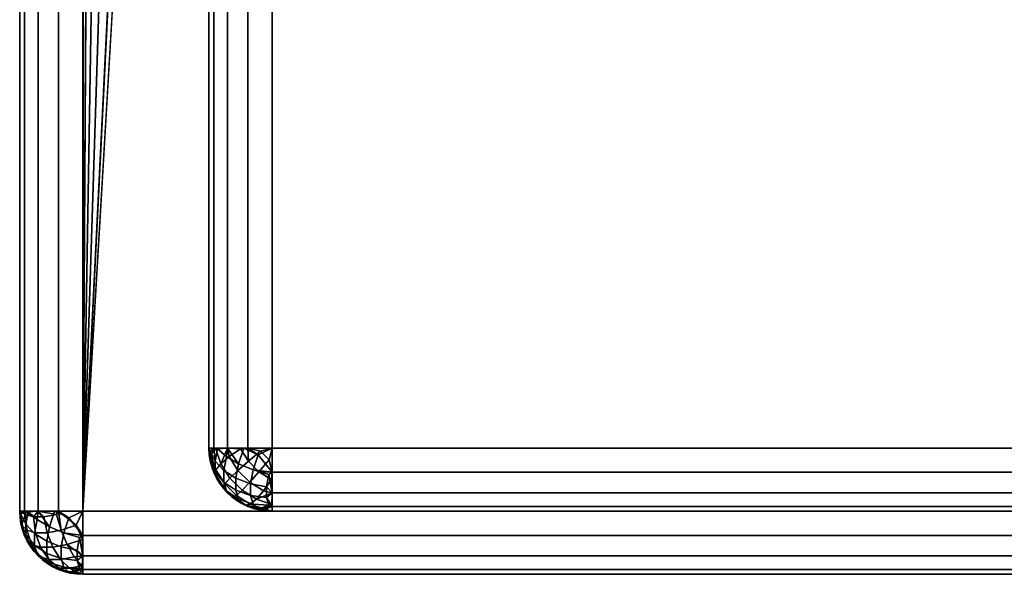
# Model space of a CAD drawing. Header units: millimetres. Extents: x -10 to 414, y -827 to 10.
# Tile 1 of 32: x 0 to 16, y -800 to -791. Entities that reach past the tile are written whole.
import ezdxf

# ---------------------------------------------------------------- set-up
doc = ezdxf.new("R2010")
doc.units = ezdxf.units.MM
doc.header["$MEASUREMENT"] = 0
for name, color, linetype, lineweight in [('0 Misc', 7, 'Continuous', 35), ('10 Raster Images', 7, 'Continuous', 35), ('5 Hatches', 7, 'Continuous', 35)]:
    doc.layers.add(name, color=color, linetype=linetype, lineweight=lineweight)

msp = doc.modelspace()

# ---------------------------------------------------------------- linework, layer by layer
at = {"layer": '0 Misc', "color": 160, "linetype": 'Continuous', "lineweight": 25}
for p, q in [((0, -1, 1194), (0, -799, 1194)), ((0, -799, 1174), (0, -1, 1174)), ((1, -799, 1195), (1, -1, 1195)), ((1, -781, 1173), (1, -799, 1173)), ((1, -799, 1173), (1.012, -781.156, 1173)), ((1, -799, 1173), (1.109, -781.454, 1173)), ((1, -799, 1173), (1.293, -781.707, 1173)), ((1, -799, 1173), (1.546, -781.891, 1173)), ((1, -799, 1173), (1.844, -781.988, 1173)), ((1, -799, 1173), (2, -782, 1173)), ((3, -784, 1169), (3, -798, 1169)), ((3, -798, 13.5), (3, -784, 13.5)), ((4, -784, 12.5), (4, -798, 12.5)), ((4, -798, 1170), (4, -784, 1170)), ((3, -798, 1169), (3, -798, 13.5)), ((4, -798, 12.5), (396, -798, 12.5)), ((396, -798, 1170), (4, -798, 1170)), ((0, -799, 1194), (0, -799, 1174)), ((1, -799, 1173), (399, -799, 1173)), ((399, -799, 1195), (1, -799, 1195)), ((396, -799, 13.5), (4, -799, 13.5)), ((4, -799, 13.5), (4, -799, 1169)), ((4, -799, 1169), (396, -799, 1169)), ((4, -799, 13.5), (396, -799, 1169)), ((4, -799, 13.5), (204.554, -799, 730)), ((4, -799, 1169), (195.446, -799, 730)), ((195.446, -799, 730), (4, -799, 13.5)), ((4, -799, 1169), (195.717, -799, 730.779)), ((4, -799, 1169), (196.049, -799, 731.534)), ((4, -799, 1169), (196.442, -799, 732.187)), ((4, -799, 1169), (197.415, -799, 733.16)), ((4, -799, 1169), (198.641, -799, 733.785)), ((4, -799, 1169), (200, -799, 734)), ((4, -799, 1169), (197.415, -799, 1046.84)), ((4, -799, 1169), (196.442, -799, 1047.813)), ((4, -799, 1169), (196.049, -799, 1048.466)), ((4, -799, 1169), (195.505, -799, 1049.81)), ((4, -799, 1169), (195, -799, 1053)), ((4, -799, 1169), (195, -799, 1054)), ((4, -799, 1169), (196.601, -799, 1131.038)), ((4, -799, 1169), (193.534, -799, 1132.601)), ((4, -799, 1169), (191.101, -799, 1135.034)), ((4, -799, 1169), (189.538, -799, 1138.101)), ((4, -799, 1169), (189, -799, 1141.5)), ((4, -799, 1169), (189.538, -799, 1144.899)), ((4, -799, 1169), (191.101, -799, 1147.966)), ((4, -799, 1169), (193.534, -799, 1150.399)), ((4, -799, 1169), (196.601, -799, 1151.962)), ((4, -799, 1169), (200, -799, 1152.5)), ((1, -800, 1174), (1, -800, 1194)), ((1, -800, 1194), (399, -800, 1194)), ((399, -800, 1174), (1, -800, 1174))]:
    msp.add_line(p, q, dxfattribs=at).dxf.unprotected_set("ltscale", 0)
at = {"layer": '0 Misc', "color": 160, "linetype": 'Continuous', "lineweight": 25, "extrusion": (0, -1, 0)}
for centre, start, end in [((4, 1169, 798), 90, 180), ((4, 13.5, 798), 180, 270)]:
    msp.add_arc(centre, 1, start, end, dxfattribs=at).dxf.unprotected_set("ltscale", 0)
at = {"layer": '0 Misc', "color": 160, "linetype": 'Continuous', "lineweight": 25, "extrusion": (0, 0, -1)}
for centre in [(-4, -798, -1169), (-1, -799, -1174)]:
    msp.add_arc(centre, 1, 270, 0, dxfattribs=at).dxf.unprotected_set("ltscale", 0)
at = {"layer": '0 Misc', "color": 160, "linetype": 'Continuous', "lineweight": 25}
for centre in [(4, -798, 13.5), (1, -799, 1194)]:
    msp.add_arc(centre, 1, 180, 270, dxfattribs=at).dxf.unprotected_set("ltscale", 0)
at = {"layer": '0 Misc', "color": 160, "linetype": 'Continuous', "lineweight": 25, "extrusion": (1, 0, 0)}
for centre, start, end in [((-798, 1169, 4), 90, 180), ((-798, 13.5, 4), 180, 270), ((-799, 1174, 1), 180, 270), ((-799, 1194, 1), 90, 180)]:
    msp.add_arc(centre, 1, start, end, dxfattribs=at).dxf.unprotected_set("ltscale", 0)
at = {"layer": '0 Misc', "color": 160, "linetype": 'Continuous', "lineweight": 25, "extrusion": (0, 1, 0)}
for centre, start, end in [((-1, 1174, -799), 270, 0), ((-1, 1194, -799), 0, 90)]:
    msp.add_arc(centre, 1, start, end, dxfattribs=at).dxf.unprotected_set("ltscale", 0)
at = {"layer": '0 Misc', "color": 7, "lineweight": 25}
for points, invisible_edges in [([(0, -1, 1194), (0, -799, 1174), (0, -799, 1194)], 1), ([(0, -1, 1194), (0, -1, 1174), (0, -799, 1174)], 12), ([(0.076, -799, 1173.617), (0, -1, 1174), (0.076, -1, 1173.617)], 1), ([(0.076, -799, 1173.617), (0, -799, 1174), (0, -1, 1174)], 12), ([(0, -1, 1194), (0.076, -799, 1194.383), (0.076, -1, 1194.383)], 1), ([(0, -1, 1194), (0, -799, 1194), (0.076, -799, 1194.383)], 12), ([(0.293, -799, 1173.293), (0.076, -1, 1173.617), (0.293, -1, 1173.293)], 1), ([(0.293, -799, 1173.293), (0.076, -799, 1173.617), (0.076, -1, 1173.617)], 12), ([(0.293, -799, 1194.707), (0.076, -1, 1194.383), (0.076, -799, 1194.383)], 1), ([(0.293, -799, 1194.707), (0.293, -1, 1194.707), (0.076, -1, 1194.383)], 12), ([(0.617, -799, 1173.076), (0.293, -1, 1173.293), (0.617, -1, 1173.076)], 1), ([(0.617, -799, 1173.076), (0.293, -799, 1173.293), (0.293, -1, 1173.293)], 12), ([(0.617, -799, 1194.924), (0.293, -1, 1194.707), (0.293, -799, 1194.707)], 1), ([(0.617, -799, 1194.924), (0.617, -1, 1194.924), (0.293, -1, 1194.707)], 12), ([(1, -799, 1173), (0.617, -1, 1173.076), (1, -781, 1173)], 1), ([(1, -799, 1173), (0.617, -799, 1173.076), (0.617, -1, 1173.076)], 12), ([(1, -799, 1195), (0.617, -1, 1194.924), (0.617, -799, 1194.924)], 1), ([(1, -799, 1195), (1, -1, 1195), (0.617, -1, 1194.924)], 12), ([(3, -798, 13.5), (3.076, -784, 13.117), (3.076, -798, 13.117)], 1), ([(3, -798, 13.5), (3, -784, 13.5), (3.076, -784, 13.117)], 12), ([(3.076, -798, 13.117), (3.293, -784, 12.793), (3.293, -798, 12.793)], 1), ([(3.076, -798, 13.117), (3.076, -784, 13.117), (3.293, -784, 12.793)], 12), ([(3.293, -798, 12.793), (3.617, -784, 12.576), (3.617, -798, 12.576)], 1), ([(3.293, -798, 12.793), (3.293, -784, 12.793), (3.617, -784, 12.576)], 12), ([(4, -784, 12.5), (3.617, -798, 12.576), (3.617, -784, 12.576)], 1), ([(4, -784, 12.5), (4, -798, 12.5), (3.617, -798, 12.576)], 12), ([(4, -798, 12.5), (396, -784, 12.5), (396, -798, 12.5)], 1), ([(4, -798, 12.5), (4, -784, 12.5), (396, -784, 12.5)], 12), ([(3.096, -798.375, 13.292), (3.018, -798.048, 13.316), (3.096, -798.208, 13.125)], 1), ([(3.096, -798.375, 13.292), (3.018, -798.184, 13.452), (3.018, -798.048, 13.316)], 12), ([(3.236, -798.354, 12.96), (3.096, -798.208, 13.125), (3.133, -798.01, 13.002)], 12), ([(3.236, -798.354, 12.96), (3.133, -798.01, 13.002), (3.277, -798.134, 12.822)], 1), ([(3.552, -798.002, 12.606), (3.7, -798.345, 12.611), (3.47, -798.248, 12.689)], 1), ([(3.552, -798.002, 12.606), (3.779, -798.107, 12.531), (3.7, -798.345, 12.611)], 12), ([(4, -798, 12.5), (396, -798.383, 12.576), (4, -798.383, 12.576)], 1), ([(4, -798, 12.5), (396, -798, 12.5), (396, -798.383, 12.576)], 12), ([(3.236, -798.54, 13.146), (3.096, -798.208, 13.125), (3.236, -798.354, 12.96)], 1), ([(3.236, -798.54, 13.146), (3.096, -798.375, 13.292), (3.096, -798.208, 13.125)], 12), ([(3.428, -798.476, 12.832), (3.236, -798.354, 12.96), (3.277, -798.134, 12.822)], 12), ([(3.428, -798.476, 12.832), (3.277, -798.134, 12.822), (3.47, -798.248, 12.689)], 1), ([(3.428, -798.476, 12.832), (3.47, -798.248, 12.689), (3.7, -798.345, 12.611)], 12), ([(3.096, -798.375, 13.292), (3.277, -798.678, 13.366), (3.133, -798.498, 13.489)], 1), ([(3.096, -798.375, 13.292), (3.236, -798.54, 13.146), (3.277, -798.678, 13.366)], 12), ([(3.428, -798.668, 13.024), (3.236, -798.354, 12.96), (3.428, -798.476, 12.832)], 1), ([(3.428, -798.668, 13.024), (3.236, -798.54, 13.146), (3.236, -798.354, 12.96)], 12), ([(3.428, -798.476, 12.832), (3.7, -798.345, 12.611), (3.659, -798.565, 12.749)], 1), ([(3.7, -798.345, 12.611), (3.913, -798.616, 12.717), (3.659, -798.565, 12.749)], 1), ([(3.7, -798.345, 12.611), (3.95, -798.419, 12.593), (3.913, -798.616, 12.717)], 12), ([(396, -798.707, 12.793), (4, -798.383, 12.576), (396, -798.383, 12.576)], 1), ([(396, -798.707, 12.793), (4, -798.707, 12.793), (4, -798.383, 12.576)], 12), ([(3.236, -798.54, 13.146), (3.47, -798.811, 13.252), (3.277, -798.678, 13.366)], 1), ([(3.236, -798.54, 13.146), (3.428, -798.668, 13.024), (3.47, -798.811, 13.252)], 12), ([(3.659, -798.751, 12.935), (3.428, -798.476, 12.832), (3.659, -798.565, 12.749)], 1), ([(3.659, -798.751, 12.935), (3.428, -798.668, 13.024), (3.428, -798.476, 12.832)], 12), ([(3.7, -798.889, 13.155), (3.428, -798.668, 13.024), (3.659, -798.751, 12.935)], 1), ([(3.7, -798.889, 13.155), (3.47, -798.811, 13.252), (3.428, -798.668, 13.024)], 12), ([(3.659, -798.565, 12.749), (3.913, -798.783, 12.884), (3.659, -798.751, 12.935)], 1), ([(3.659, -798.565, 12.749), (3.913, -798.616, 12.717), (3.913, -798.783, 12.884)], 12), ([(396, -798.924, 13.117), (4, -798.707, 12.793), (396, -798.707, 12.793)], 1), ([(396, -798.924, 13.117), (4, -798.924, 13.117), (4, -798.707, 12.793)], 12), ([(3.47, -798.811, 13.252), (3.779, -798.969, 13.393), (3.552, -798.894, 13.498)], 1), ([(3.47, -798.811, 13.252), (3.7, -798.889, 13.155), (3.779, -798.969, 13.393)], 12), ([(3.659, -798.751, 12.935), (3.95, -798.907, 13.081), (3.7, -798.889, 13.155)], 1), ([(3.659, -798.751, 12.935), (3.913, -798.783, 12.884), (3.95, -798.907, 13.081)], 12), ([(0, -799, 1194), (0.076, -799.383, 1174), (0.076, -799.383, 1194)], 1), ([(0, -799, 1194), (0, -799, 1174), (0.076, -799.383, 1174)], 12), ([(0.133, -799.01, 1173.502), (0.236, -799.354, 1173.46), (0.096, -799.208, 1173.625)], 1), ([(0.133, -799.01, 1173.502), (0.277, -799.134, 1173.322), (0.236, -799.354, 1173.46)], 12), ([(0.552, -799.002, 1173.106), (0.7, -799.345, 1173.111), (0.47, -799.248, 1173.189)], 1), ([(0.552, -799.002, 1173.106), (0.779, -799.107, 1173.031), (0.7, -799.345, 1173.111)], 12), ([(1, -799, 1173), (399, -799.383, 1173.076), (1, -799.383, 1173.076)], 1), ([(1, -799, 1173), (399, -799, 1173), (399, -799.383, 1173.076)], 12), ([(399, -799, 1195), (1, -799.383, 1194.924), (399, -799.383, 1194.924)], 1), ([(399, -799, 1195), (1, -799, 1195), (1, -799.383, 1194.924)], 12), ([(396, -799, 13.5), (4, -798.924, 13.117), (396, -798.924, 13.117)], 1), ([(396, -799, 13.5), (4, -799, 13.5), (4, -798.924, 13.117)], 12), ([(0.096, -799.375, 1173.792), (0.018, -799.048, 1173.816), (0.096, -799.208, 1173.625)], 1), ([(0.096, -799.375, 1173.792), (0.018, -799.184, 1173.952), (0.018, -799.048, 1173.816)], 12), ([(0.093, -799.05, 1194.419), (0.249, -799.341, 1194.565), (0.217, -799.087, 1194.616)], 1), ([(0.093, -799.05, 1194.419), (0.111, -799.3, 1194.345), (0.249, -799.341, 1194.565)], 12), ([(0.217, -799.087, 1194.616), (0.435, -799.341, 1194.751), (0.384, -799.087, 1194.783)], 1), ([(0.217, -799.087, 1194.616), (0.249, -799.341, 1194.565), (0.435, -799.341, 1194.751)], 12), ([(0.277, -799.134, 1173.322), (0.428, -799.476, 1173.332), (0.236, -799.354, 1173.46)], 1), ([(0.277, -799.134, 1173.322), (0.47, -799.248, 1173.189), (0.428, -799.476, 1173.332)], 12), ([(0.655, -799.3, 1194.889), (0.581, -799.05, 1194.907), (0.384, -799.087, 1194.783)], 12), ([(0.655, -799.3, 1194.889), (0.384, -799.087, 1194.783), (0.435, -799.341, 1194.751)], 1), ([(0.189, -799.53, 1194.248), (0.031, -799.221, 1194.107), (0.106, -799.448, 1194.002)], 1), ([(0.189, -799.53, 1194.248), (0.111, -799.3, 1194.345), (0.031, -799.221, 1194.107)], 12), ([(0.096, -799.208, 1173.625), (0.236, -799.54, 1173.646), (0.096, -799.375, 1173.792)], 1), ([(0.096, -799.208, 1173.625), (0.236, -799.354, 1173.46), (0.236, -799.54, 1173.646)], 12), ([(0.111, -799.3, 1194.345), (0.332, -799.572, 1194.476), (0.249, -799.341, 1194.565)], 1), ([(0.111, -799.3, 1194.345), (0.189, -799.53, 1194.248), (0.332, -799.572, 1194.476)], 12), ([(0.659, -799.565, 1173.249), (0.428, -799.476, 1173.332), (0.47, -799.248, 1173.189)], 12), ([(0.435, -799.341, 1194.751), (0.752, -799.53, 1194.811), (0.655, -799.3, 1194.889)], 1), ([(0.659, -799.565, 1173.249), (0.47, -799.248, 1173.189), (0.7, -799.345, 1173.111)], 1), ([(0.998, -799.448, 1194.894), (0.893, -799.221, 1194.969), (0.655, -799.3, 1194.889)], 12), ([(0.998, -799.448, 1194.894), (0.655, -799.3, 1194.889), (0.752, -799.53, 1194.811)], 1), ([(0.076, -799.383, 1194), (0.293, -799.707, 1174), (0.293, -799.707, 1194)], 1), ([(0.076, -799.383, 1194), (0.076, -799.383, 1174), (0.293, -799.707, 1174)], 12), ([(0.096, -799.375, 1173.792), (0.277, -799.678, 1173.866), (0.133, -799.498, 1173.99)], 1), ([(0.096, -799.375, 1173.792), (0.236, -799.54, 1173.646), (0.277, -799.678, 1173.866)], 12), ([(0.236, -799.54, 1173.646), (0.236, -799.354, 1173.46), (0.428, -799.476, 1173.332)], 12), ([(0.236, -799.54, 1173.646), (0.428, -799.476, 1173.332), (0.428, -799.668, 1173.524)], 1), ([(0.332, -799.572, 1194.476), (0.435, -799.341, 1194.751), (0.249, -799.341, 1194.565)], 1), ([(0.332, -799.572, 1194.476), (0.524, -799.572, 1194.668), (0.435, -799.341, 1194.751)], 12), ([(0.428, -799.668, 1173.524), (0.428, -799.476, 1173.332), (0.659, -799.565, 1173.249)], 12), ([(0.435, -799.341, 1194.751), (0.524, -799.572, 1194.668), (0.752, -799.53, 1194.811)], 12), ([(0.7, -799.345, 1173.111), (0.913, -799.616, 1173.217), (0.659, -799.565, 1173.249)], 1), ([(0.7, -799.345, 1173.111), (0.95, -799.419, 1173.093), (0.913, -799.616, 1173.217)], 12), ([(399, -799.707, 1173.293), (1, -799.383, 1173.076), (399, -799.383, 1173.076)], 1), ([(399, -799.707, 1173.293), (1, -799.707, 1173.293), (1, -799.383, 1173.076)], 12), ([(399, -799.383, 1194.924), (1, -799.707, 1194.707), (399, -799.707, 1194.707)], 1), ([(399, -799.383, 1194.924), (1, -799.383, 1194.924), (1, -799.707, 1194.707)], 12), ([(0.46, -799.764, 1194.354), (0.189, -799.53, 1194.248), (0.322, -799.723, 1194.134)], 1), ([(0.46, -799.764, 1194.354), (0.332, -799.572, 1194.476), (0.189, -799.53, 1194.248)], 12), ([(0.236, -799.54, 1173.646), (0.47, -799.811, 1173.752), (0.277, -799.678, 1173.866)], 1), ([(0.236, -799.54, 1173.646), (0.428, -799.668, 1173.524), (0.47, -799.811, 1173.752)], 12), ([(0.46, -799.764, 1194.354), (0.524, -799.572, 1194.668), (0.332, -799.572, 1194.476)], 1), ([(0.428, -799.668, 1173.524), (0.659, -799.565, 1173.249), (0.659, -799.751, 1173.435)], 1), ([(0.46, -799.764, 1194.354), (0.646, -799.764, 1194.54), (0.524, -799.572, 1194.668)], 12), ([(0.866, -799.723, 1194.678), (0.752, -799.53, 1194.811), (0.524, -799.572, 1194.668)], 12), ([(0.866, -799.723, 1194.678), (0.524, -799.572, 1194.668), (0.646, -799.764, 1194.54)], 1), ([(0.913, -799.783, 1173.384), (0.659, -799.565, 1173.249), (0.913, -799.616, 1173.217)], 1), ([(0.913, -799.783, 1173.384), (0.659, -799.751, 1173.435), (0.659, -799.565, 1173.249)], 12), ([(0.293, -799.707, 1194), (0.617, -799.924, 1174), (0.617, -799.924, 1194)], 1), ([(0.293, -799.707, 1194), (0.293, -799.707, 1174), (0.617, -799.924, 1174)], 12), ([(0.625, -799.904, 1194.208), (0.322, -799.723, 1194.134), (0.502, -799.867, 1194.01)], 1), ([(0.625, -799.904, 1194.208), (0.46, -799.764, 1194.354), (0.322, -799.723, 1194.134)], 12), ([(0.7, -799.889, 1173.655), (0.428, -799.668, 1173.524), (0.659, -799.751, 1173.435)], 1), ([(0.7, -799.889, 1173.655), (0.47, -799.811, 1173.752), (0.428, -799.668, 1173.524)], 12), ([(0.792, -799.904, 1194.375), (0.46, -799.764, 1194.354), (0.625, -799.904, 1194.208)], 1), ([(0.792, -799.904, 1194.375), (0.646, -799.764, 1194.54), (0.46, -799.764, 1194.354)], 12), ([(0.99, -799.867, 1194.498), (0.866, -799.723, 1194.678), (0.646, -799.764, 1194.54)], 12), ([(0.99, -799.867, 1194.498), (0.646, -799.764, 1194.54), (0.792, -799.904, 1194.375)], 1), ([(0.95, -799.907, 1173.581), (0.659, -799.751, 1173.435), (0.913, -799.783, 1173.384)], 1), ([(0.95, -799.907, 1173.581), (0.7, -799.889, 1173.655), (0.659, -799.751, 1173.435)], 12), ([(399, -799.924, 1173.617), (1, -799.707, 1173.293), (399, -799.707, 1173.293)], 1), ([(399, -799.924, 1173.617), (1, -799.924, 1173.617), (1, -799.707, 1173.293)], 12), ([(399, -799.707, 1194.707), (1, -799.924, 1194.383), (399, -799.924, 1194.383)], 1), ([(399, -799.707, 1194.707), (1, -799.707, 1194.707), (1, -799.924, 1194.383)], 12), ([(0.47, -799.811, 1173.752), (0.779, -799.969, 1173.893), (0.552, -799.894, 1173.998)], 1), ([(0.47, -799.811, 1173.752), (0.7, -799.889, 1173.655), (0.779, -799.969, 1173.893)], 12), ([(1, -800, 1174), (0.617, -799.924, 1194), (0.617, -799.924, 1174)], 1), ([(1, -800, 1174), (1, -800, 1194), (0.617, -799.924, 1194)], 12), ([(0.625, -799.904, 1194.208), (0.952, -799.982, 1194.184), (0.792, -799.904, 1194.375)], 1), ([(0.625, -799.904, 1194.208), (0.816, -799.982, 1194.048), (0.952, -799.982, 1194.184)], 12), ([(399, -800, 1174), (1, -799.924, 1173.617), (399, -799.924, 1173.617)], 1), ([(399, -800, 1174), (1, -800, 1174), (1, -799.924, 1173.617)], 12), ([(1, -800, 1194), (399, -799.924, 1194.383), (1, -799.924, 1194.383)], 1), ([(1, -800, 1194), (399, -800, 1194), (399, -799.924, 1194.383)], 12), ([(1, -800, 1194), (399, -800, 1174), (399, -800, 1194)], 1), ([(1, -800, 1194), (1, -800, 1174), (399, -800, 1174)], 12)]:
    msp.add_3dface(points, dxfattribs=dict(at, invisible_edges=invisible_edges))
for points in [[(1.012, -781.156, 1173), (1, -799, 1173), (1, -781, 1173)], [(1, -799, 1173), (1.012, -781.156, 1173), (1.109, -781.454, 1173)], [(1, -799, 1173), (1.109, -781.454, 1173), (1.293, -781.707, 1173)], [(1, -799, 1173), (1.293, -781.707, 1173), (1.546, -781.891, 1173)], [(1, -799, 1173), (1.546, -781.891, 1173), (1.844, -781.988, 1173)], [(1, -799, 1173), (1.844, -781.988, 1173), (2, -782, 1173)], [(1, -799, 1173), (2, -782, 1173), (399, -799, 1173)], [(399, -799, 1173), (2, -782, 1173), (16, -782, 1173)], [(3.018, -798.184, 13.452), (3.076, -798.383, 13.5), (3, -798, 13.5)], [(3.018, -798.048, 13.316), (3.018, -798.184, 13.452), (3, -798, 13.5)], [(3.018, -798.048, 13.316), (3, -798, 13.5), (3.076, -798, 13.117)], [(3.076, -798, 13.117), (3.096, -798.208, 13.125), (3.018, -798.048, 13.316)], [(3.293, -798, 12.793), (3.133, -798.01, 13.002), (3.076, -798, 13.117)], [(3.096, -798.208, 13.125), (3.076, -798, 13.117), (3.133, -798.01, 13.002)], [(3.293, -798, 12.793), (3.277, -798.134, 12.822), (3.133, -798.01, 13.002)], [(3.47, -798.248, 12.689), (3.277, -798.134, 12.822), (3.293, -798, 12.793)], [(3.552, -798.002, 12.606), (3.47, -798.248, 12.689), (3.293, -798, 12.793)], [(3.617, -798, 12.576), (3.552, -798.002, 12.606), (3.293, -798, 12.793)], [(3.617, -798, 12.576), (3.779, -798.107, 12.531), (3.552, -798.002, 12.606)], [(3.617, -798, 12.576), (4, -798, 12.5), (3.779, -798.107, 12.531)], [(3.779, -798.107, 12.531), (4, -798, 12.5), (4, -798.383, 12.576)], [(3.096, -798.375, 13.292), (3.076, -798.383, 13.5), (3.018, -798.184, 13.452)], [(3.779, -798.107, 12.531), (4, -798.383, 12.576), (3.7, -798.345, 12.611)], [(3.096, -798.375, 13.292), (3.133, -798.498, 13.489), (3.076, -798.383, 13.5)], [(3.133, -798.498, 13.489), (3.293, -798.707, 13.5), (3.076, -798.383, 13.5)], [(3.95, -798.419, 12.593), (3.7, -798.345, 12.611), (4, -798.383, 12.576)], [(4, -798.707, 12.793), (3.95, -798.419, 12.593), (4, -798.383, 12.576)], [(3.277, -798.678, 13.366), (3.293, -798.707, 13.5), (3.133, -798.498, 13.489)], [(4, -798.707, 12.793), (3.913, -798.616, 12.717), (3.95, -798.419, 12.593)], [(3.47, -798.811, 13.252), (3.293, -798.707, 13.5), (3.277, -798.678, 13.366)], [(3.617, -798.924, 13.5), (3.293, -798.707, 13.5), (3.552, -798.894, 13.498)], [(3.552, -798.894, 13.498), (3.293, -798.707, 13.5), (3.47, -798.811, 13.252)], [(3.913, -798.783, 12.884), (3.913, -798.616, 12.717), (4, -798.707, 12.793)], [(3.913, -798.783, 12.884), (4, -798.707, 12.793), (4, -798.924, 13.117)], [(3.95, -798.907, 13.081), (3.913, -798.783, 12.884), (4, -798.924, 13.117)], [(0.018, -799.184, 1173.952), (0, -799, 1174), (0.018, -799.048, 1173.816)], [(0.018, -799.184, 1173.952), (0.076, -799.383, 1174), (0, -799, 1174)], [(0.018, -799.048, 1173.816), (0, -799, 1174), (0.076, -799, 1173.617)], [(0, -799, 1194), (0.093, -799.05, 1194.419), (0.076, -799, 1194.383)], [(0.076, -799.383, 1194), (0.031, -799.221, 1194.107), (0, -799, 1194)], [(0.031, -799.221, 1194.107), (0.093, -799.05, 1194.419), (0, -799, 1194)], [(0.018, -799.048, 1173.816), (0.076, -799, 1173.617), (0.096, -799.208, 1173.625)], [(0.133, -799.01, 1173.502), (0.096, -799.208, 1173.625), (0.076, -799, 1173.617)], [(0.293, -799, 1173.293), (0.133, -799.01, 1173.502), (0.076, -799, 1173.617)], [(0.076, -799, 1194.383), (0.217, -799.087, 1194.616), (0.293, -799, 1194.707)], [(0.093, -799.05, 1194.419), (0.217, -799.087, 1194.616), (0.076, -799, 1194.383)], [(0.293, -799, 1173.293), (0.277, -799.134, 1173.322), (0.133, -799.01, 1173.502)], [(0.217, -799.087, 1194.616), (0.384, -799.087, 1194.783), (0.293, -799, 1194.707)], [(0.277, -799.134, 1173.322), (0.293, -799, 1173.293), (0.47, -799.248, 1173.189)], [(0.552, -799.002, 1173.106), (0.47, -799.248, 1173.189), (0.293, -799, 1173.293)], [(0.617, -799, 1173.076), (0.552, -799.002, 1173.106), (0.293, -799, 1173.293)], [(0.581, -799.05, 1194.907), (0.293, -799, 1194.707), (0.384, -799.087, 1194.783)], [(0.581, -799.05, 1194.907), (0.617, -799, 1194.924), (0.293, -799, 1194.707)], [(0.617, -799, 1173.076), (0.779, -799.107, 1173.031), (0.552, -799.002, 1173.106)], [(0.655, -799.3, 1194.889), (0.617, -799, 1194.924), (0.581, -799.05, 1194.907)], [(0.779, -799.107, 1173.031), (0.617, -799, 1173.076), (1, -799, 1173)], [(0.655, -799.3, 1194.889), (0.893, -799.221, 1194.969), (0.617, -799, 1194.924)], [(0.617, -799, 1194.924), (0.893, -799.221, 1194.969), (1, -799, 1195)], [(1, -799.383, 1173.076), (0.779, -799.107, 1173.031), (1, -799, 1173)], [(0.893, -799.221, 1194.969), (1, -799.383, 1194.924), (1, -799, 1195)], [(3.617, -798.924, 13.5), (3.552, -798.894, 13.498), (3.779, -798.969, 13.393)], [(3.617, -798.924, 13.5), (3.779, -798.969, 13.393), (4, -799, 13.5)], [(3.7, -798.889, 13.155), (3.95, -798.907, 13.081), (3.779, -798.969, 13.393)], [(3.95, -798.907, 13.081), (4, -798.924, 13.117), (3.779, -798.969, 13.393)], [(3.779, -798.969, 13.393), (4, -798.924, 13.117), (4, -799, 13.5)], [(0.096, -799.375, 1173.792), (0.076, -799.383, 1174), (0.018, -799.184, 1173.952)], [(0.031, -799.221, 1194.107), (0.111, -799.3, 1194.345), (0.093, -799.05, 1194.419)], [(0.7, -799.345, 1173.111), (0.779, -799.107, 1173.031), (1, -799.383, 1173.076)], [(0.076, -799.383, 1194), (0.106, -799.448, 1194.002), (0.031, -799.221, 1194.107)], [(1, -799.383, 1194.924), (0.893, -799.221, 1194.969), (0.998, -799.448, 1194.894)], [(0.096, -799.375, 1173.792), (0.133, -799.498, 1173.99), (0.076, -799.383, 1174)], [(0.133, -799.498, 1173.99), (0.293, -799.707, 1174), (0.076, -799.383, 1174)], [(0.293, -799.707, 1194), (0.106, -799.448, 1194.002), (0.076, -799.383, 1194)], [(0.293, -799.707, 1194), (0.189, -799.53, 1194.248), (0.106, -799.448, 1194.002)], [(0.7, -799.345, 1173.111), (1, -799.383, 1173.076), (0.95, -799.419, 1173.093)], [(0.998, -799.448, 1194.894), (0.752, -799.53, 1194.811), (1, -799.707, 1194.707)], [(0.95, -799.419, 1173.093), (1, -799.707, 1173.293), (0.913, -799.616, 1173.217)], [(0.95, -799.419, 1173.093), (1, -799.383, 1173.076), (1, -799.707, 1173.293)], [(1, -799.383, 1194.924), (0.998, -799.448, 1194.894), (1, -799.707, 1194.707)], [(0.133, -799.498, 1173.99), (0.277, -799.678, 1173.866), (0.293, -799.707, 1174)], [(0.322, -799.723, 1194.134), (0.189, -799.53, 1194.248), (0.293, -799.707, 1194)], [(0.866, -799.723, 1194.678), (1, -799.707, 1194.707), (0.752, -799.53, 1194.811)], [(0.913, -799.783, 1173.384), (0.913, -799.616, 1173.217), (1, -799.707, 1173.293)], [(0.277, -799.678, 1173.866), (0.47, -799.811, 1173.752), (0.293, -799.707, 1174)], [(0.293, -799.707, 1174), (0.552, -799.894, 1173.998), (0.617, -799.924, 1174)], [(0.552, -799.894, 1173.998), (0.293, -799.707, 1174), (0.47, -799.811, 1173.752)], [(0.502, -799.867, 1194.01), (0.322, -799.723, 1194.134), (0.293, -799.707, 1194)], [(0.502, -799.867, 1194.01), (0.293, -799.707, 1194), (0.617, -799.924, 1194)], [(1, -799.707, 1194.707), (0.866, -799.723, 1194.678), (0.99, -799.867, 1194.498)], [(1, -799.924, 1173.617), (0.913, -799.783, 1173.384), (1, -799.707, 1173.293)], [(1, -799.924, 1173.617), (0.95, -799.907, 1173.581), (0.913, -799.783, 1173.384)], [(1, -799.707, 1194.707), (0.99, -799.867, 1194.498), (1, -799.924, 1194.383)], [(0.625, -799.904, 1194.208), (0.502, -799.867, 1194.01), (0.617, -799.924, 1194)], [(0.617, -799.924, 1174), (0.552, -799.894, 1173.998), (0.779, -799.969, 1173.893)], [(0.625, -799.904, 1194.208), (0.617, -799.924, 1194), (0.816, -799.982, 1194.048)], [(0.617, -799.924, 1174), (0.779, -799.969, 1173.893), (1, -800, 1174)], [(0.816, -799.982, 1194.048), (0.617, -799.924, 1194), (1, -800, 1194)], [(0.779, -799.969, 1173.893), (0.7, -799.889, 1173.655), (0.95, -799.907, 1173.581)], [(0.779, -799.969, 1173.893), (0.95, -799.907, 1173.581), (1, -799.924, 1173.617)], [(0.779, -799.969, 1173.893), (1, -799.924, 1173.617), (1, -800, 1174)], [(0.99, -799.867, 1194.498), (0.792, -799.904, 1194.375), (1, -799.924, 1194.383)], [(0.952, -799.982, 1194.184), (1, -799.924, 1194.383), (0.792, -799.904, 1194.375)], [(0.952, -799.982, 1194.184), (1, -800, 1194), (1, -799.924, 1194.383)], [(0.816, -799.982, 1194.048), (1, -800, 1194), (0.952, -799.982, 1194.184)]]:
    msp.add_3dface(points, dxfattribs=at)
at = {"layer": '0 Misc', "color": 5, "lineweight": 25}
for points, invisible_edges in [([(3, -784, 1169), (3.076, -798, 1169.383), (3.076, -784, 1169.383)], 1), ([(3, -784, 1169), (3, -798, 1169), (3.076, -798, 1169.383)], 12), ([(3, -798, 1169), (3, -784, 13.5), (3, -798, 13.5)], 1), ([(3, -798, 1169), (3, -784, 1169), (3, -784, 13.5)], 12), ([(3.293, -798, 1169.707), (3.076, -784, 1169.383), (3.076, -798, 1169.383)], 1), ([(3.293, -798, 1169.707), (3.293, -784, 1169.707), (3.076, -784, 1169.383)], 12), ([(3.617, -798, 1169.924), (3.293, -784, 1169.707), (3.293, -798, 1169.707)], 1), ([(3.617, -798, 1169.924), (3.617, -784, 1169.924), (3.293, -784, 1169.707)], 12), ([(4, -798, 1170), (3.617, -784, 1169.924), (3.617, -798, 1169.924)], 1), ([(4, -798, 1170), (4, -784, 1170), (3.617, -784, 1169.924)], 12), ([(396, -798, 1170), (4, -784, 1170), (4, -798, 1170)], 1), ([(396, -798, 1170), (396, -784, 1170), (4, -784, 1170)], 12), ([(3, -798, 1169), (3.076, -798.383, 13.5), (3.076, -798.383, 1169)], 1), ([(3, -798, 1169), (3, -798, 13.5), (3.076, -798.383, 13.5)], 12), ([(3.111, -798.345, 1169.3), (3.106, -798.002, 1169.448), (3.031, -798.107, 1169.221)], 1), ([(3.111, -798.345, 1169.3), (3.189, -798.248, 1169.53), (3.106, -798.002, 1169.448)], 12), ([(3.46, -798.354, 1169.764), (3.502, -798.01, 1169.867), (3.322, -798.134, 1169.723)], 1), ([(3.46, -798.354, 1169.764), (3.625, -798.208, 1169.904), (3.502, -798.01, 1169.867)], 12), ([(3.792, -798.375, 1169.904), (3.816, -798.048, 1169.982), (3.625, -798.208, 1169.904)], 1), ([(3.792, -798.375, 1169.904), (3.952, -798.184, 1169.982), (3.816, -798.048, 1169.982)], 12), ([(396, -798, 1170), (4, -798.383, 1169.924), (396, -798.383, 1169.924)], 1), ([(396, -798, 1170), (4, -798, 1170), (4, -798.383, 1169.924)], 12), ([(3.189, -798.248, 1169.53), (3.111, -798.345, 1169.3), (3.249, -798.565, 1169.341)], 12), ([(3.332, -798.476, 1169.572), (3.322, -798.134, 1169.723), (3.189, -798.248, 1169.53)], 1), ([(3.189, -798.248, 1169.53), (3.249, -798.565, 1169.341), (3.332, -798.476, 1169.572)], 1), ([(3.332, -798.476, 1169.572), (3.46, -798.354, 1169.764), (3.322, -798.134, 1169.723)], 12), ([(3.646, -798.54, 1169.764), (3.625, -798.208, 1169.904), (3.46, -798.354, 1169.764)], 1), ([(3.646, -798.54, 1169.764), (3.792, -798.375, 1169.904), (3.625, -798.208, 1169.904)], 12), ([(3.293, -798.707, 13.5), (3.076, -798.383, 1169), (3.076, -798.383, 13.5)], 1), ([(3.293, -798.707, 13.5), (3.293, -798.707, 1169), (3.076, -798.383, 1169)], 12), ([(3.217, -798.616, 1169.087), (3.111, -798.345, 1169.3), (3.093, -798.419, 1169.05)], 1), ([(3.217, -798.616, 1169.087), (3.249, -798.565, 1169.341), (3.111, -798.345, 1169.3)], 12), ([(3.524, -798.668, 1169.572), (3.46, -798.354, 1169.764), (3.332, -798.476, 1169.572)], 1), ([(3.524, -798.668, 1169.572), (3.646, -798.54, 1169.764), (3.46, -798.354, 1169.764)], 12), ([(3.792, -798.375, 1169.904), (3.646, -798.54, 1169.764), (3.866, -798.678, 1169.723)], 12), ([(3.792, -798.375, 1169.904), (3.866, -798.678, 1169.723), (3.99, -798.498, 1169.867)], 1), ([(4, -798.707, 1169.707), (396, -798.383, 1169.924), (4, -798.383, 1169.924)], 1), ([(4, -798.707, 1169.707), (396, -798.707, 1169.707), (396, -798.383, 1169.924)], 12), ([(3.435, -798.751, 1169.341), (3.332, -798.476, 1169.572), (3.249, -798.565, 1169.341)], 1), ([(3.435, -798.751, 1169.341), (3.524, -798.668, 1169.572), (3.332, -798.476, 1169.572)], 12), ([(3.646, -798.54, 1169.764), (3.524, -798.668, 1169.572), (3.752, -798.811, 1169.53)], 12), ([(3.646, -798.54, 1169.764), (3.752, -798.811, 1169.53), (3.866, -798.678, 1169.723)], 1), ([(3.384, -798.783, 1169.087), (3.249, -798.565, 1169.341), (3.217, -798.616, 1169.087)], 1), ([(3.384, -798.783, 1169.087), (3.435, -798.751, 1169.341), (3.249, -798.565, 1169.341)], 12), ([(3.617, -798.924, 13.5), (3.293, -798.707, 1169), (3.293, -798.707, 13.5)], 1), ([(3.617, -798.924, 13.5), (3.617, -798.924, 1169), (3.293, -798.707, 1169)], 12), ([(3.655, -798.889, 1169.3), (3.524, -798.668, 1169.572), (3.435, -798.751, 1169.341)], 1), ([(3.655, -798.889, 1169.3), (3.752, -798.811, 1169.53), (3.524, -798.668, 1169.572)], 12), ([(4, -798.924, 1169.383), (396, -798.707, 1169.707), (4, -798.707, 1169.707)], 1), ([(4, -798.924, 1169.383), (396, -798.924, 1169.383), (396, -798.707, 1169.707)], 12), ([(3.581, -798.907, 1169.05), (3.435, -798.751, 1169.341), (3.384, -798.783, 1169.087)], 1), ([(3.581, -798.907, 1169.05), (3.655, -798.889, 1169.3), (3.435, -798.751, 1169.341)], 12), ([(3.752, -798.811, 1169.53), (3.655, -798.889, 1169.3), (3.893, -798.969, 1169.221)], 12), ([(3.752, -798.811, 1169.53), (3.893, -798.969, 1169.221), (3.998, -798.894, 1169.448)], 1), ([(4, -799, 13.5), (3.617, -798.924, 1169), (3.617, -798.924, 13.5)], 1), ([(4, -799, 13.5), (4, -799, 1169), (3.617, -798.924, 1169)], 12), ([(4, -799, 1169), (396, -798.924, 1169.383), (4, -798.924, 1169.383)], 1), ([(4, -799, 1169), (396, -799, 1169), (396, -798.924, 1169.383)], 12)]:
    msp.add_3dface(points, dxfattribs=dict(at, invisible_edges=invisible_edges))
for points in [[(3.031, -798.107, 1169.221), (3.076, -798, 1169.383), (3, -798, 1169)], [(3.076, -798.383, 1169), (3.031, -798.107, 1169.221), (3, -798, 1169)], [(3.106, -798.002, 1169.448), (3.076, -798, 1169.383), (3.031, -798.107, 1169.221)], [(3.293, -798, 1169.707), (3.076, -798, 1169.383), (3.106, -798.002, 1169.448)], [(3.293, -798, 1169.707), (3.106, -798.002, 1169.448), (3.189, -798.248, 1169.53)], [(3.189, -798.248, 1169.53), (3.322, -798.134, 1169.723), (3.293, -798, 1169.707)], [(3.293, -798, 1169.707), (3.502, -798.01, 1169.867), (3.617, -798, 1169.924)], [(3.293, -798, 1169.707), (3.322, -798.134, 1169.723), (3.502, -798.01, 1169.867)], [(3.625, -798.208, 1169.904), (3.617, -798, 1169.924), (3.502, -798.01, 1169.867)], [(3.617, -798, 1169.924), (3.625, -798.208, 1169.904), (3.816, -798.048, 1169.982)], [(3.816, -798.048, 1169.982), (4, -798, 1170), (3.617, -798, 1169.924)], [(3.816, -798.048, 1169.982), (3.952, -798.184, 1169.982), (4, -798, 1170)], [(3.952, -798.184, 1169.982), (4, -798.383, 1169.924), (4, -798, 1170)], [(3.076, -798.383, 1169), (3.111, -798.345, 1169.3), (3.031, -798.107, 1169.221)], [(3.792, -798.375, 1169.904), (4, -798.383, 1169.924), (3.952, -798.184, 1169.982)], [(3.111, -798.345, 1169.3), (3.076, -798.383, 1169), (3.093, -798.419, 1169.05)], [(3.093, -798.419, 1169.05), (3.076, -798.383, 1169), (3.293, -798.707, 1169)], [(4, -798.383, 1169.924), (3.792, -798.375, 1169.904), (3.99, -798.498, 1169.867)], [(4, -798.383, 1169.924), (3.99, -798.498, 1169.867), (4, -798.707, 1169.707)], [(3.093, -798.419, 1169.05), (3.293, -798.707, 1169), (3.217, -798.616, 1169.087)], [(4, -798.707, 1169.707), (3.99, -798.498, 1169.867), (3.866, -798.678, 1169.723)], [(3.384, -798.783, 1169.087), (3.217, -798.616, 1169.087), (3.293, -798.707, 1169)], [(3.617, -798.924, 1169), (3.384, -798.783, 1169.087), (3.293, -798.707, 1169)], [(4, -798.707, 1169.707), (3.866, -798.678, 1169.723), (3.752, -798.811, 1169.53)], [(4, -798.707, 1169.707), (3.752, -798.811, 1169.53), (3.998, -798.894, 1169.448)], [(4, -798.707, 1169.707), (3.998, -798.894, 1169.448), (4, -798.924, 1169.383)], [(3.581, -798.907, 1169.05), (3.384, -798.783, 1169.087), (3.617, -798.924, 1169)], [(3.893, -798.969, 1169.221), (3.655, -798.889, 1169.3), (3.581, -798.907, 1169.05)], [(4, -799, 1169), (3.581, -798.907, 1169.05), (3.617, -798.924, 1169)], [(3.581, -798.907, 1169.05), (4, -799, 1169), (3.893, -798.969, 1169.221)], [(4, -798.924, 1169.383), (3.998, -798.894, 1169.448), (3.893, -798.969, 1169.221)], [(4, -798.924, 1169.383), (3.893, -798.969, 1169.221), (4, -799, 1169)], [(396, -799, 1169), (4, -799, 13.5), (396, -799, 13.5)], [(4, -799, 13.5), (396, -799, 1169), (204.554, -799, 730)], [(4, -799, 13.5), (195.446, -799, 730), (4, -799, 1169)], [(195.446, -799, 730), (4, -799, 13.5), (204.554, -799, 730)], [(4, -799, 1169), (195.446, -799, 730), (195.717, -799, 730.779)], [(4, -799, 1169), (195.717, -799, 730.779), (196.049, -799, 731.534)], [(4, -799, 1169), (196.049, -799, 731.534), (196.442, -799, 732.187)], [(4, -799, 1169), (196.442, -799, 732.187), (197.415, -799, 733.16)], [(4, -799, 1169), (197.415, -799, 733.16), (198.641, -799, 733.785)], [(4, -799, 1169), (198.641, -799, 733.785), (200, -799, 734)], [(4, -799, 1169), (200, -799, 734), (197.415, -799, 1046.84)], [(4, -799, 1169), (197.415, -799, 1046.84), (196.442, -799, 1047.813)], [(4, -799, 1169), (196.442, -799, 1047.813), (196.049, -799, 1048.466)], [(4, -799, 1169), (196.049, -799, 1048.466), (195.505, -799, 1049.81)], [(4, -799, 1169), (195.505, -799, 1049.81), (195, -799, 1053)], [(4, -799, 1169), (195, -799, 1053), (195, -799, 1054)], [(4, -799, 1169), (195, -799, 1054), (196.601, -799, 1131.038)], [(4, -799, 1169), (196.601, -799, 1131.038), (193.534, -799, 1132.601)], [(4, -799, 1169), (193.534, -799, 1132.601), (191.101, -799, 1135.034)], [(4, -799, 1169), (191.101, -799, 1135.034), (189.538, -799, 1138.101)], [(4, -799, 1169), (189.538, -799, 1138.101), (189, -799, 1141.5)], [(4, -799, 1169), (189, -799, 1141.5), (189.538, -799, 1144.899)], [(4, -799, 1169), (189.538, -799, 1144.899), (191.101, -799, 1147.966)], [(4, -799, 1169), (191.101, -799, 1147.966), (193.534, -799, 1150.399)], [(4, -799, 1169), (193.534, -799, 1150.399), (196.601, -799, 1151.962)], [(4, -799, 1169), (196.601, -799, 1151.962), (200, -799, 1152.5)], [(4, -799, 1169), (200, -799, 1152.5), (396, -799, 1169)]]:
    msp.add_3dface(points, dxfattribs=at)
at = {"layer": '10 Raster Images', "color": 160, "linetype": 'Continuous', "lineweight": 25}
for p, q in [((1, -781, 1173), (1, -799, 1173)), ((1, -799, 1173), (399, -799, 1173)), ((396, -799, 13.5), (4, -799, 13.5)), ((4, -799, 13.5), (4, -799, 1169)), ((4, -799, 1169), (396, -799, 1169))]:
    msp.add_line(p, q, dxfattribs=at).dxf.unprotected_set("ltscale", 0)
at = {"layer": '5 Hatches', "color": 7, "lineweight": 25}
for points, invisible_edges in [([(399, -799, 1195), (1, -1, 1195), (1, -799, 1195)], 1), ([(399, -799, 1195), (399, -1, 1195), (1, -1, 1195)], 12)]:
    msp.add_3dface(points, dxfattribs=dict(at, invisible_edges=invisible_edges))

doc.saveas('drawing.dxf')
